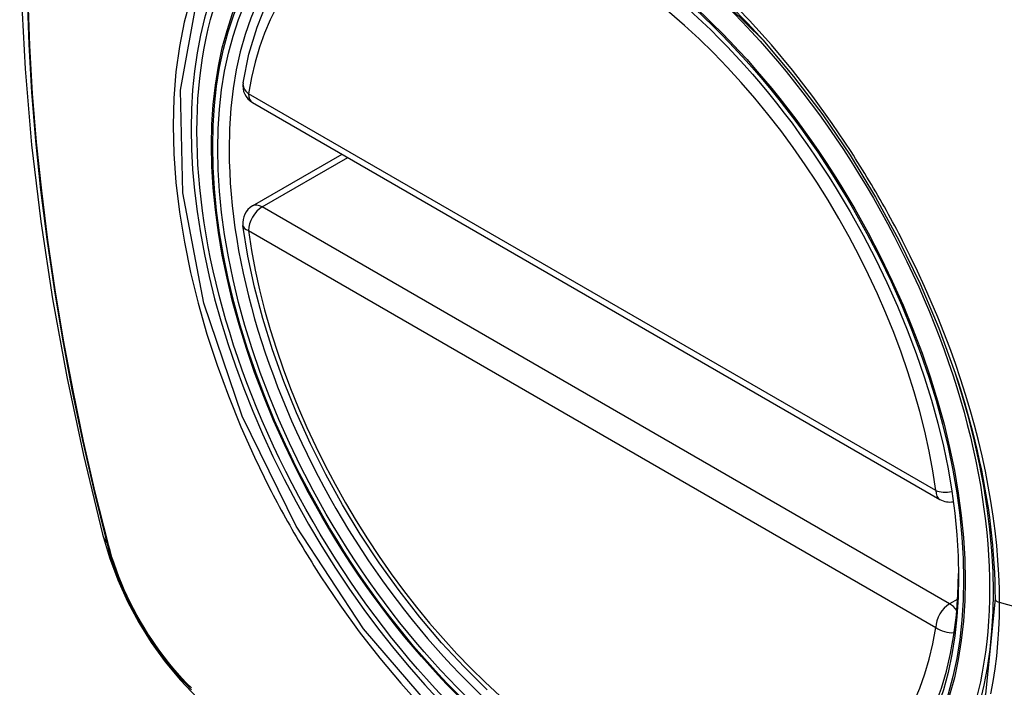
# Model space of a CAD drawing. Header units: inches. Extents: x 94.4 to 112.3, y 27.4 to 61.9.
# Tile 3 of 19: x 104.394 to 104.996, y 31.046 to 31.454. Entities that reach past the tile are written whole.
import ezdxf

# ---------------------------------------------------------------- set-up
doc = ezdxf.new("R2010")
doc.units = ezdxf.units.IN
doc.header["$MEASUREMENT"] = 0
doc.layers.add('Visible Edges(ANSI)', color=7, linetype='Continuous', lineweight=25)
doc.layers.add('Visible Tangent Edges(ANSI)', color=7, linetype='Continuous', lineweight=25)

msp = doc.modelspace()

# ---------------------------------------------------------------- linework, layer by layer
at = {"layer": 'Visible Edges(ANSI)'}
for p, q in [((104.5365, 31.40336), (104.95624, 31.16103)), ((104.5365, 31.34024), (104.59117, 31.3718))]:
    msp.add_line(p, q, dxfattribs=at)
at = {"layer": 'Visible Edges(ANSI)', "flags": 128}
for points in [[(104.4484, 31.84707), (104.43555, 31.80902), (104.42449, 31.76984), (104.4152, 31.7296), (104.40764, 31.68838), (104.4018, 31.64624), (104.39765, 31.60324), (104.39518, 31.55945), (104.39436, 31.51492), (104.39517, 31.46972), (104.3976, 31.42392), (104.40162, 31.37756), (104.40721, 31.33073), (104.41436, 31.28348), (104.42304, 31.23588), (104.43323, 31.188), (104.44491, 31.13991)], [(104.53075, 31.4155), (104.53435, 31.43298), (104.53927, 31.44947), (104.54552, 31.46486), (104.55309, 31.47906), (104.56195, 31.49196), (104.57206, 31.50343), (104.58337, 31.51338), (104.59578, 31.52169)], [(104.84818, 31.44162), (104.86693, 31.41929), (104.88469, 31.3958), (104.90142, 31.3712), (104.91698, 31.3457), (104.93128, 31.31946), (104.94421, 31.2927), (104.95568, 31.26556), (104.96563, 31.23819)], [(104.67975, 31.04485), (104.66567, 31.05876), (104.65198, 31.07352), (104.63875, 31.08908), (104.62603, 31.10536), (104.61387, 31.12229), (104.60233, 31.13979), (104.59146, 31.15778), (104.58131, 31.17619), (104.57193, 31.19494), (104.56335, 31.21393), (104.55561, 31.23308), (104.54875, 31.25232), (104.5428, 31.27156), (104.5378, 31.2907), (104.53376, 31.30968), (104.53071, 31.32841)], [(104.44491, 31.13991), (104.44915, 31.12562), (104.45429, 31.1119), (104.46028, 31.09869), (104.46708, 31.08598), (104.47469, 31.07372), (104.48314, 31.06194), (104.49245, 31.05062), (104.50271, 31.03981)]]:
    msp.add_lwpolyline(points, dxfattribs=at)
at = {"layer": 'Visible Edges(ANSI)'}
for centre, start, end in [((104.54241, 31.41359), 170.71815, 240), ((104.54241, 31.33001), 120, 187.82827), ((104.96215, 31.17126), 240, 281.23954)]:
    msp.add_arc(centre, 0.01181, start, end, dxfattribs=at)
msp.add_ellipse((104.74149, 31.24441), major_axis=(-0.15994, 0.27703), ratio=0.57735, dxfattribs=at)
msp.add_ellipse((104.74497, 31.24642), major_axis=(0.15748, -0.27276), ratio=0.57735, start_param=2.363977, end_param=7.060801, dxfattribs=at)
at = {"layer": 'Visible Tangent Edges(ANSI)'}
for p, q in [((104.9538, 31.16643), (104.53406, 31.40877)), ((104.54241, 31.33966), (104.59463, 31.36981)), ((104.96215, 31.09732), (104.54241, 31.33966)), ((104.53406, 31.32519), (104.9538, 31.08286)), ((104.44843, 31.13379), (104.44831, 31.13425)), ((104.96714, 31.1002), (104.96215, 31.09732)), ((105.17741, 31.04673), (104.99267, 31.09809))]:
    msp.add_line(p, q, dxfattribs=at)
at = {"layer": 'Visible Tangent Edges(ANSI)', "flags": 128}
for points in [[(104.79764, 31.49129), (104.84813, 31.44166)], [(104.39884, 31.46787), (104.39988, 31.43894), (104.40161, 31.40965), (104.40402, 31.38003), (104.40711, 31.35013), (104.41088, 31.31997), (104.41533, 31.28955), (104.42044, 31.2589), (104.42622, 31.22805), (104.43267, 31.19701), (104.43977, 31.16582), (104.44753, 31.13448)], [(104.44831, 31.13425), (104.44054, 31.1655), (104.43342, 31.19663), (104.42696, 31.2276), (104.42116, 31.2584), (104.41603, 31.28899), (104.41157, 31.31934), (104.40779, 31.34945), (104.40468, 31.3793), (104.40226, 31.40886), (104.40052, 31.43809), (104.39947, 31.46697)], [(104.49859, 31.46665), (104.49482, 31.4525), (104.49187, 31.43766), (104.48976, 31.42216), (104.48849, 31.40604), (104.48806, 31.38935), (104.4885, 31.37213), (104.48979, 31.35449), (104.49192, 31.33648), (104.49489, 31.31817), (104.49868, 31.29962), (104.50328, 31.28089), (104.50867, 31.26203), (104.51485, 31.24312), (104.52178, 31.22422), (104.52943, 31.20543), (104.53777, 31.18681), (104.54678, 31.1684)], [(104.98993, 31.10025), (104.98419, 31.04212), (104.96726, 30.99331), (104.93981, 30.95592), (104.90334, 30.93198), (104.85946, 30.92251), (104.80997, 30.92778), (104.75729, 30.9476), (104.70379, 30.98104), (104.65204, 31.02655), (104.60433, 31.08198), (104.56309, 31.14467), (104.53012, 31.2119), (104.50671, 31.28089), (104.49402, 31.34825), (104.49263, 31.41088), (104.50262, 31.46569)], [(104.90199, 31.37347), (104.89056, 31.39055), (104.87861, 31.40715), (104.86619, 31.42323), (104.85333, 31.43872), (104.84007, 31.45357), (104.82645, 31.46773)], [(104.93351, 31.31887), (104.93231, 31.3212), (104.9311, 31.32352), (104.92987, 31.32585), (104.92864, 31.32817), (104.9274, 31.33048), (104.92615, 31.33279), (104.92488, 31.3351), (104.92361, 31.3374), (104.92233, 31.33969), (104.92104, 31.34198), (104.91974, 31.34427), (104.91843, 31.34655), (104.91711, 31.34882), (104.91578, 31.35109), (104.91444, 31.35336), (104.91309, 31.35562), (104.91174, 31.35787), (104.91037, 31.36012), (104.90899, 31.36236), (104.90761, 31.36459), (104.90622, 31.36682), (104.90482, 31.36905), (104.90341, 31.37126), (104.90199, 31.37347)], [(104.99267, 31.09809), (104.99256, 31.10659), (104.99223, 31.11522), (104.99169, 31.12397), (104.99094, 31.13283), (104.98997, 31.14179), (104.98879, 31.15083), (104.9874, 31.15995), (104.98581, 31.16913), (104.98401, 31.17836), (104.982, 31.18763), (104.9798, 31.19694), (104.97738, 31.2063), (104.97476, 31.2157), (104.97194, 31.22513), (104.96892, 31.23459), (104.96571, 31.24406), (104.96231, 31.25352), (104.95872, 31.26297), (104.95495, 31.27239), (104.951, 31.28178), (104.94688, 31.29112), (104.94259, 31.30042), (104.93814, 31.30967), (104.93351, 31.31887)], [(104.96562, 31.23819), (104.96758, 31.23222), (104.96946, 31.22625), (104.97126, 31.22028), (104.97297, 31.21434), (104.97461, 31.2084), (104.97616, 31.20248), (104.97764, 31.19659), (104.97903, 31.19072), (104.98033, 31.18486), (104.98156, 31.17901), (104.9827, 31.17318), (104.98376, 31.16737), (104.98474, 31.16159), (104.98563, 31.15582), (104.98645, 31.15009), (104.98717, 31.14439), (104.98782, 31.13872), (104.98837, 31.13309), (104.98885, 31.1275), (104.98924, 31.12195), (104.98954, 31.11645), (104.98976, 31.111), (104.98989, 31.1056), (104.98993, 31.10025)], [(104.54678, 31.1684), (104.54798, 31.16606), (104.54919, 31.16373), (104.55041, 31.16141), (104.55164, 31.15909), (104.55288, 31.15677), (104.55412, 31.15446), (104.55538, 31.15215), (104.55665, 31.14985), (104.55793, 31.14756), (104.55922, 31.14527), (104.56052, 31.14298), (104.56183, 31.1407), (104.56315, 31.13842), (104.56448, 31.13616), (104.56582, 31.13389), (104.56717, 31.13163), (104.56853, 31.12938), (104.5699, 31.12714), (104.57128, 31.1249), (104.57267, 31.12266), (104.57406, 31.12043), (104.57547, 31.11821), (104.57689, 31.116), (104.57831, 31.11379)], [(104.44753, 31.13448), (104.44862, 31.13044), (104.44983, 31.12638), (104.45114, 31.12231), (104.45256, 31.11823), (104.45408, 31.11416), (104.45571, 31.1101), (104.45744, 31.10605), (104.45927, 31.10202), (104.46119, 31.09801), (104.4632, 31.09404), (104.46531, 31.09011), (104.4675, 31.08622), (104.46977, 31.08237), (104.47213, 31.07858), (104.47456, 31.07485), (104.47707, 31.07119), (104.47965, 31.06759), (104.48229, 31.06407), (104.48499, 31.06063), (104.48776, 31.05728), (104.49057, 31.05401), (104.49344, 31.05084), (104.49636, 31.04776), (104.49932, 31.04479)], [(104.49917, 31.04592), (104.49627, 31.04885), (104.49342, 31.05188), (104.49062, 31.055), (104.48786, 31.05821), (104.48516, 31.0615), (104.48252, 31.06488), (104.47994, 31.06833), (104.47742, 31.07185), (104.47497, 31.07544), (104.4726, 31.07908), (104.4703, 31.08279), (104.46807, 31.08655), (104.46593, 31.09035), (104.46387, 31.0942), (104.4619, 31.09808), (104.46002, 31.10199), (104.45822, 31.10593), (104.45653, 31.10989), (104.45492, 31.11387), (104.45342, 31.11786), (104.45202, 31.12185), (104.45072, 31.12584), (104.44952, 31.12982), (104.44843, 31.13379)], [(104.57831, 31.11379), (104.58978, 31.09675), (104.60174, 31.0802), (104.61417, 31.06421), (104.62708, 31.04877), (104.64041, 31.03394)], [(104.98743, 31.04228), (104.98882, 31.04982), (104.98999, 31.05752), (104.99096, 31.06537), (104.9917, 31.07337), (104.99224, 31.08149), (104.99256, 31.08974), (104.99267, 31.09809)]]:
    msp.add_lwpolyline(points, dxfattribs=at)
at = {"layer": 'Visible Tangent Edges(ANSI)'}
for centre, major_axis, ratio, start_param, end_param in [((104.74398, 31.24584), (-0.17318, 0.29996), 0.57735, 5.05527, 10.652693), ((104.74393, 31.24581), (-0.15059, 0.26083), 0.57735, 4.097754, 6.89782), ((104.54241, 31.41359), (-0.01166, 0.00191), 0.667065, 0, 0.886663), ((104.54241, 31.41359), (-0.00591, -0.01023), 0.57735, 5.497787, 6.283185), ((104.54241, 31.33001), (-0.00591, -0.01023), 0.57735, 3.926991, 5.497787), ((104.54241, 31.33001), (-0.00591, 0.01023), 0.57735, 5.497787, 6.283185), ((104.54241, 31.33001), (-0.0117, -0.00161), 0.470841, 0, 0.713429), ((104.74393, 31.24581), (0.15059, -0.26083), 0.57735, 4.097754, 6.89782), ((104.96215, 31.17126), (-0.00591, -0.01023), 0.57735, 5.497787, 6.283185), ((104.96215, 31.17126), (-0.0117, -0.00161), 0.470841, 0.713429, 1.626628), ((104.55928, 31.16939), (-0.11437, -0.02947), 0.354513, 0, 0.141666), ((104.45684, 31.13739), (-0.00953, -0.00245), 0.359305, 0.141946, 0.405653), ((104.96215, 31.08768), (0.00591, 0.01023), 0.57735, 0.785398, 2.356194), ((104.96215, 31.08768), (0.00591, -0.01023), 0.57735, 1.792602, 2.356194), ((104.9948, 31.10065), (-0.00492, 0), 0.57735, 0.141897, 1.122073), ((104.96215, 31.08768), (0.01166, -0.00191), 0.667065, 4.028256, 5.068346)]:
    msp.add_ellipse(centre, major_axis=major_axis, ratio=ratio, start_param=start_param, end_param=end_param, dxfattribs=at)
for centre, major_axis in [((104.74457, 31.24618), (0.17111, -0.29637)), ((104.74159, 31.24447), (-0.1627, 0.2818)), ((104.74149, 31.24441), (0.1621, -0.28076))]:
    msp.add_ellipse(centre, major_axis=major_axis, ratio=0.57735, dxfattribs=at)

doc.saveas('drawing.dxf')
